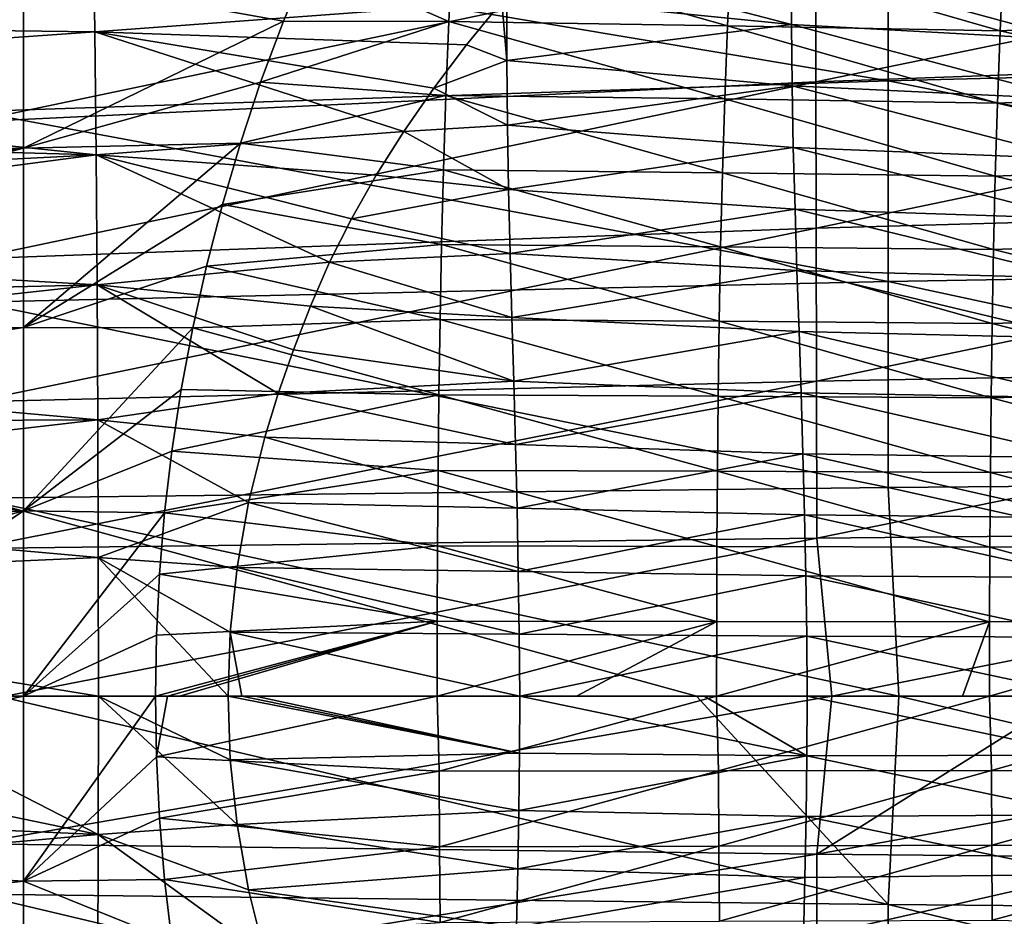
# Model space of a CAD drawing. Header units: metres. Extents: x -35 to 77, y -25 to 25.
# Tile 28 of 256: x -13.97 to -8.54, y -1.21 to 3.73. Entities that reach past the tile are written whole.
import ezdxf

# ---------------------------------------------------------------- set-up
doc = ezdxf.new("R2010")
doc.units = ezdxf.units.M
doc.layers.add('solid_500435', color=7, linetype='CONTINUOUS')

msp = doc.modelspace()

# ---------------------------------------------------------------- linework, layer by layer
at = {"layer": 'solid_500435'}
for points in [[(-9.176989, 4.454405, -9.019234), (-4.099682, 4.623542, -9.436322), (-4.10088, 3.518951, -9.904765)], [(-14.209548, 4.232292, -8.553936), (-9.176989, 4.454405, -9.019234), (-9.177979, 3.390145, -9.46858)], [(-9.177979, 3.390145, -9.46858), (-9.176989, 4.454405, -9.019234), (-4.10088, 3.518951, -9.904765)], [(-9.577161, 4.141045, -5.785618), (-9.576566, 3.383246, -6.251904), (-4.890035, 4.350053, -6.148957)], [(-9.576566, 3.383246, -6.251904), (-4.887813, 3.554099, -6.641375), (-4.890035, 4.350053, -6.148957)], [(-17.502775, 3.709978, 5.459572), (-17.565893, 4.078798, 5.162585), (-13.560609, 4.293499, 5.746766)], [(-17.502775, 3.709978, 5.459572), (-13.560609, 4.293499, 5.746766), (-13.550669, 3.660109, 6.202349)], [(-11.308173, 3.825625, 6.444935), (-13.550669, 3.660109, 6.202349), (-13.560609, 4.293499, 5.746766)], [(-14.208915, 3.221088, -8.978682), (-14.209548, 4.232292, -8.553936), (-9.177979, 3.390145, -9.46858)], [(-14.229111, 3.871733, -5.389048), (-14.228871, 3.163489, -5.82236), (-9.577161, 4.141045, -5.785618)], [(-14.228871, 3.163489, -5.82236), (-9.576566, 3.383246, -6.251904), (-9.577161, 4.141045, -5.785618)], [(-11.599308, 3.716199, 9.767041), (-11.579247, 4.121698, 9.587087), (-12.372024, 4.054027, 9.48806)], [(-10.064347, 3.692824, 10.138606), (-11.579247, 4.121698, 9.587087), (-11.599308, 3.716199, 9.767041)], [(-10.064347, 3.692824, 10.138606), (-10.045601, 4.093462, 9.952648), (-11.579247, 4.121698, 9.587087)], [(-8.561811, 3.664971, 10.64), (-10.045601, 4.093462, 9.952648), (-10.064347, 3.692824, 10.138606)], [(-8.561811, 3.664971, 10.64), (-8.544005, 4.059991, 10.451222), (-10.045601, 4.093462, 9.952648)], [(-12.511595, 3.718467, 9.61294), (-12.372024, 4.054027, 9.48806), (-13.944032, 3.97474, 9.289848)], [(-11.599308, 3.716199, 9.767041), (-12.372024, 4.054027, 9.48806), (-12.511595, 3.718467, 9.61294)], [(-9.71238, 3.699274, 6.832308), (-11.28091, 3.857492, 6.428246), (-11.100138, 4.0608, 6.317447)], [(-9.712506, 4.035176, 6.593899), (-9.71238, 3.699274, 6.832308), (-11.100138, 4.0608, 6.317447)], [(-8.167201, 3.614811, 7.319855), (-9.71238, 3.699274, 6.832308), (-9.712506, 4.035176, 6.593899)], [(-8.170445, 3.938376, 7.081144), (-8.167201, 3.614811, 7.319855), (-9.712506, 4.035176, 6.593899)], [(-7.09608, 3.737333, 11.222029), (-8.544005, 4.059991, 10.451222), (-8.561811, 3.664971, 10.64)], [(-13.944032, 3.97474, 9.289848), (-17.816704, 3.734182, 8.753455), (-17.790745, 3.334194, 8.924157)], [(-13.944032, 3.97474, 9.289848), (-17.790745, 3.334194, 8.924157), (-17.767891, 2.928682, 9.074652)], [(-13.943667, 3.019124, 9.661968), (-13.944032, 3.97474, 9.289848), (-17.767891, 2.928682, 9.074652)], [(-12.511595, 3.718467, 9.61294), (-13.944032, 3.97474, 9.289848), (-13.943667, 3.019124, 9.661968)], [(-11.280342, 3.501979, 6.648324), (-11.308173, 3.825625, 6.444935), (-11.28091, 3.857492, 6.428246)], [(-9.71238, 3.699274, 6.832308), (-11.280342, 3.501979, 6.648324), (-11.28091, 3.857492, 6.428246)], [(-11.308173, 3.825625, 6.444935), (-11.502402, 3.588531, 6.56351), (-13.550669, 3.660109, 6.202349)], [(-11.280342, 3.501979, 6.648324), (-11.502402, 3.588531, 6.56351), (-11.308173, 3.825625, 6.444935)], [(-17.45129, 3.385068, 5.687206), (-17.502775, 3.709978, 5.459572), (-13.550669, 3.660109, 6.202349)], [(-12.637176, 3.382447, 9.725804), (-12.511595, 3.718467, 9.61294), (-13.943667, 3.019124, 9.661968)], [(-11.599308, 3.716199, 9.767041), (-12.511595, 3.718467, 9.61294), (-12.637176, 3.382447, 9.725804)], [(-11.615876, 3.308587, 9.927579), (-11.599308, 3.716199, 9.767041), (-12.637176, 3.382447, 9.725804)], [(-10.079801, 3.289468, 10.304732), (-11.599308, 3.716199, 9.767041), (-11.615876, 3.308587, 9.927579)], [(-10.079801, 3.289468, 10.304732), (-10.064347, 3.692824, 10.138606), (-11.599308, 3.716199, 9.767041)], [(-9.71238, 3.699274, 6.832308), (-9.708435, 3.361126, 7.04912), (-11.280342, 3.501979, 6.648324)], [(-8.576571, 3.266539, 10.808935), (-10.064347, 3.692824, 10.138606), (-10.079801, 3.289468, 10.304732)], [(-8.576571, 3.266539, 10.808935), (-8.561811, 3.664971, 10.64), (-10.064347, 3.692824, 10.138606)], [(-8.160717, 3.288199, 7.537493), (-9.708435, 3.361126, 7.04912), (-9.71238, 3.699274, 6.832308)], [(-8.167201, 3.614811, 7.319855), (-8.160717, 3.288199, 7.537493), (-9.71238, 3.699274, 6.832308)], [(-7.111808, 3.333575, 11.400709), (-7.09608, 3.737333, 11.222029), (-8.561811, 3.664971, 10.64)], [(-17.45129, 3.385068, 5.687206), (-13.550669, 3.660109, 6.202349), (-13.542857, 2.981056, 6.58384)], [(-11.848624, 3.110307, 6.774446), (-13.542857, 2.981056, 6.58384), (-13.550669, 3.660109, 6.202349)], [(-11.682608, 3.349992, 6.673281), (-11.848624, 3.110307, 6.774446), (-13.550669, 3.660109, 6.202349)], [(-11.502402, 3.588531, 6.56351), (-11.682608, 3.349992, 6.673281), (-13.550669, 3.660109, 6.202349)], [(-7.111808, 3.333575, 11.400709), (-8.561811, 3.664971, 10.64), (-8.576571, 3.266539, 10.808935)], [(-11.280342, 3.501979, 6.648324), (-11.682608, 3.349992, 6.673281), (-11.502402, 3.588531, 6.56351)], [(-9.576566, 3.383246, -6.251904), (-9.575251, 2.577044, -6.621573), (-4.887813, 3.554099, -6.641375)], [(-9.575251, 2.577044, -6.621573), (-4.885661, 2.707593, -7.0313), (-4.887813, 3.554099, -6.641375)], [(-11.280342, 3.501979, 6.648324), (-11.276822, 3.146119, 6.846011), (-11.682608, 3.349992, 6.673281)], [(-9.708435, 3.361126, 7.04912), (-11.276822, 3.146119, 6.846011), (-11.280342, 3.501979, 6.648324)], [(-9.177979, 3.390145, -9.46858), (-4.10088, 3.518951, -9.904765), (-4.101542, 2.370153, -10.243403)], [(-17.408384, 3.086179, 5.871634), (-17.45129, 3.385068, 5.687206), (-13.542857, 2.981056, 6.58384)], [(-14.228871, 3.163489, -5.82236), (-14.227513, 2.409623, -6.166203), (-9.576566, 3.383246, -6.251904)], [(-14.227513, 2.409623, -6.166203), (-9.575251, 2.577044, -6.621573), (-9.576566, 3.383246, -6.251904)], [(-14.208915, 3.221088, -8.978682), (-9.177979, 3.390145, -9.46858), (-9.178205, 2.283305, -9.79373)], [(-12.748979, 3.045362, 9.827317), (-12.637176, 3.382447, 9.725804), (-13.943667, 3.019124, 9.661968)], [(-11.615876, 3.308587, 9.927579), (-12.637176, 3.382447, 9.725804), (-12.748979, 3.045362, 9.827317)], [(-9.178205, 2.283305, -9.79373), (-9.177979, 3.390145, -9.46858), (-4.101542, 2.370153, -10.243403)], [(-11.276822, 3.146119, 6.846011), (-11.848624, 3.110307, 6.774446), (-11.682608, 3.349992, 6.673281)], [(-9.708435, 3.361126, 7.04912), (-9.701455, 3.022001, 7.244163), (-11.276822, 3.146119, 6.846011)], [(-8.151726, 2.959732, 7.733794), (-9.701455, 3.022001, 7.244163), (-9.708435, 3.361126, 7.04912)], [(-8.160717, 3.288199, 7.537493), (-8.151726, 2.959732, 7.733794), (-9.708435, 3.361126, 7.04912)], [(-7.124783, 2.925749, 11.558714), (-7.111808, 3.333575, 11.400709), (-8.576571, 3.266539, 10.808935)], [(-11.629326, 2.898945, 10.068896), (-11.615876, 3.308587, 9.927579), (-12.748979, 3.045362, 9.827317)], [(-10.092317, 2.883552, 10.451158), (-11.615876, 3.308587, 9.927579), (-11.629326, 2.898945, 10.068896)], [(-10.092317, 2.883552, 10.451158), (-10.079801, 3.289468, 10.304732), (-11.615876, 3.308587, 9.927579)], [(-8.588596, 2.864942, 10.95807), (-10.079801, 3.289468, 10.304732), (-10.092317, 2.883552, 10.451158)], [(-8.588596, 2.864942, 10.95807), (-8.576571, 3.266539, 10.808935), (-10.079801, 3.289468, 10.304732)], [(-7.124783, 2.925749, 11.558714), (-8.576571, 3.266539, 10.808935), (-8.588596, 2.864942, 10.95807)], [(-14.207793, 2.169402, -9.286191), (-14.208915, 3.221088, -8.978682), (-9.178205, 2.283305, -9.79373)], [(-11.848624, 3.110307, 6.774446), (-11.999956, 2.870054, 6.867097), (-13.542857, 2.981056, 6.58384)], [(-11.270406, 2.791249, 7.021054), (-11.999956, 2.870054, 6.867097), (-11.848624, 3.110307, 6.774446)], [(-11.276822, 3.146119, 6.846011), (-11.270406, 2.791249, 7.021054), (-11.848624, 3.110307, 6.774446)], [(-9.701455, 3.022001, 7.244163), (-11.270406, 2.791249, 7.021054), (-11.276822, 3.146119, 6.846011)], [(-17.37043, 2.788106, 6.033764), (-17.408384, 3.086179, 5.871634), (-13.542857, 2.981056, 6.58384)], [(-12.748979, 3.045362, 9.827317), (-13.943667, 3.019124, 9.661968), (-13.943915, 2.030576, 9.931062)], [(-12.848022, 2.707445, 9.917611), (-12.748979, 3.045362, 9.827317), (-13.943915, 2.030576, 9.931062)], [(-11.629326, 2.898945, 10.068896), (-12.748979, 3.045362, 9.827317), (-12.848022, 2.707445, 9.917611)], [(-13.943667, 3.019124, 9.661968), (-17.767891, 2.928682, 9.074652), (-17.747314, 2.499417, 9.210594)], [(-13.943667, 3.019124, 9.661968), (-17.747314, 2.499417, 9.210594), (-17.728354, 2.01884, 9.335674)], [(-13.943915, 2.030576, 9.931062), (-13.943667, 3.019124, 9.661968), (-17.728354, 2.01884, 9.335674)], [(-9.701455, 3.022001, 7.244163), (-9.692226, 2.683159, 7.417264), (-11.270406, 2.791249, 7.021054)], [(-8.14096, 2.630593, 7.908494), (-9.692226, 2.683159, 7.417264), (-9.701455, 3.022001, 7.244163)], [(-8.151726, 2.959732, 7.733794), (-8.14096, 2.630593, 7.908494), (-9.701455, 3.022001, 7.244163)], [(-17.336838, 2.483407, 6.178592), (-17.37043, 2.788106, 6.033764), (-13.542857, 2.981056, 6.58384)], [(-17.336838, 2.483407, 6.178592), (-13.542857, 2.981056, 6.58384), (-13.537271, 2.264833, 6.885324)], [(-12.256897, 2.389795, 7.027544), (-13.537271, 2.264833, 6.885324), (-13.542857, 2.981056, 6.58384)], [(-12.135764, 2.630072, 6.951305), (-12.256897, 2.389795, 7.027544), (-13.542857, 2.981056, 6.58384)], [(-11.999956, 2.870054, 6.867097), (-12.135764, 2.630072, 6.951305), (-13.542857, 2.981056, 6.58384)], [(-11.640033, 2.487355, 10.191191), (-11.629326, 2.898945, 10.068896), (-12.848022, 2.707445, 9.917611)], [(-10.102249, 2.475231, 10.578012), (-11.629326, 2.898945, 10.068896), (-11.640033, 2.487355, 10.191191)], [(-10.102249, 2.475231, 10.578012), (-10.092317, 2.883552, 10.451158), (-11.629326, 2.898945, 10.068896)], [(-8.598201, 2.460423, 11.087447), (-10.092317, 2.883552, 10.451158), (-10.102249, 2.475231, 10.578012)], [(-8.598201, 2.460423, 11.087447), (-8.588596, 2.864942, 10.95807), (-10.092317, 2.883552, 10.451158)], [(-7.135283, 2.514222, 11.695986), (-7.124783, 2.925749, 11.558714), (-8.588596, 2.864942, 10.95807)], [(-11.270406, 2.791249, 7.021054), (-12.135764, 2.630072, 6.951305), (-11.999956, 2.870054, 6.867097)], [(-7.135283, 2.514222, 11.695986), (-8.588596, 2.864942, 10.95807), (-8.598201, 2.460423, 11.087447)], [(-11.270406, 2.791249, 7.021054), (-11.26193, 2.438136, 7.173617), (-12.135764, 2.630072, 6.951305)], [(-9.692226, 2.683159, 7.417264), (-11.26193, 2.438136, 7.173617), (-11.270406, 2.791249, 7.021054)], [(-12.935491, 2.368527, 9.996857), (-12.848022, 2.707445, 9.917611), (-13.943915, 2.030576, 9.931062)], [(-11.640033, 2.487355, 10.191191), (-12.848022, 2.707445, 9.917611), (-12.935491, 2.368527, 9.996857)], [(-9.692226, 2.683159, 7.417264), (-9.681525, 2.345317, 7.568505), (-11.26193, 2.438136, 7.173617)], [(-8.129137, 2.301503, 8.061564), (-9.681525, 2.345317, 7.568505), (-9.692226, 2.683159, 7.417264)], [(-8.14096, 2.630593, 7.908494), (-8.129137, 2.301503, 8.061564), (-9.692226, 2.683159, 7.417264)], [(-9.575251, 2.577044, -6.621573), (-9.573683, 1.734636, -6.888746), (-4.885661, 2.707593, -7.0313)], [(-9.573683, 1.734636, -6.888746), (-4.88391, 1.823077, -7.312884), (-4.885661, 2.707593, -7.0313)], [(-11.26193, 2.438136, 7.173617), (-12.256897, 2.389795, 7.027544), (-12.135764, 2.630072, 6.951305)], [(-14.227513, 2.409623, -6.166203), (-14.22559, 1.621686, -6.414875), (-9.575251, 2.577044, -6.621573)], [(-14.22559, 1.621686, -6.414875), (-9.573683, 1.734636, -6.888746), (-9.575251, 2.577044, -6.621573)], [(-7.143588, 2.099361, 11.812472), (-7.135283, 2.514222, 11.695986), (-8.598201, 2.460423, 11.087447)], [(-17.307722, 2.174866, 6.305128), (-17.336838, 2.483407, 6.178592), (-13.537271, 2.264833, 6.885324)], [(-11.648371, 2.0739, 10.29466), (-11.640033, 2.487355, 10.191191), (-12.935491, 2.368527, 9.996857)], [(-10.109955, 2.064664, 10.685424), (-11.640033, 2.487355, 10.191191), (-11.648371, 2.0739, 10.29466)], [(-10.109955, 2.064664, 10.685424), (-10.102249, 2.475231, 10.578012), (-11.640033, 2.487355, 10.191191)], [(-8.605699, 2.053229, 11.197113), (-10.102249, 2.475231, 10.578012), (-10.109955, 2.064664, 10.685424)], [(-8.605699, 2.053229, 11.197113), (-8.598201, 2.460423, 11.087447), (-10.102249, 2.475231, 10.578012)], [(-7.143588, 2.099361, 11.812472), (-8.598201, 2.460423, 11.087447), (-8.605699, 2.053229, 11.197113)], [(-12.256897, 2.389795, 7.027544), (-12.363102, 2.148737, 7.096365), (-13.537271, 2.264833, 6.885324)], [(-11.252228, 2.086425, 7.304361), (-12.363102, 2.148737, 7.096365), (-12.256897, 2.389795, 7.027544)], [(-11.26193, 2.438136, 7.173617), (-11.252228, 2.086425, 7.304361), (-12.256897, 2.389795, 7.027544)], [(-9.681525, 2.345317, 7.568505), (-11.252228, 2.086425, 7.304361), (-11.26193, 2.438136, 7.173617)], [(-13.011115, 2.029071, 10.065197), (-12.935491, 2.368527, 9.996857), (-13.943915, 2.030576, 9.931062)], [(-11.648371, 2.0739, 10.29466), (-12.935491, 2.368527, 9.996857), (-13.011115, 2.029071, 10.065197)], [(-9.681525, 2.345317, 7.568505), (-9.670116, 2.008217, 7.69842), (-11.252228, 2.086425, 7.304361)], [(-8.116955, 1.972332, 8.193401), (-9.670116, 2.008217, 7.69842), (-9.681525, 2.345317, 7.568505)], [(-8.129137, 2.301503, 8.061564), (-8.116955, 1.972332, 8.193401), (-9.681525, 2.345317, 7.568505)], [(-9.178205, 2.283305, -9.79373), (-4.101542, 2.370153, -10.243403), (-4.101823, 1.192151, -10.44893)], [(-14.207793, 2.169402, -9.286191), (-9.178205, 2.283305, -9.79373), (-9.17805, 1.148401, -9.991255)], [(-9.17805, 1.148401, -9.991255), (-9.178205, 2.283305, -9.79373), (-4.101823, 1.192151, -10.44893)], [(-17.282881, 1.856205, 6.415956), (-17.307722, 2.174866, 6.305128), (-13.537271, 2.264833, 6.885324)], [(-17.282881, 1.856205, 6.415956), (-13.537271, 2.264833, 6.885324), (-13.533767, 1.521497, 7.102916)], [(-12.540629, 1.666803, 7.210638), (-13.533767, 1.521497, 7.102916), (-13.537271, 2.264833, 6.885324)], [(-12.456807, 1.907559, 7.157478), (-12.540629, 1.666803, 7.210638), (-13.537271, 2.264833, 6.885324)], [(-12.363102, 2.148737, 7.096365), (-12.456807, 1.907559, 7.157478), (-13.537271, 2.264833, 6.885324)], [(-14.20672, 1.091076, -9.473096), (-14.207793, 2.169402, -9.286191), (-9.17805, 1.148401, -9.991255)], [(-11.24213, 1.73564, 7.414002), (-12.456807, 1.907559, 7.157478), (-12.363102, 2.148737, 7.096365)], [(-11.252228, 2.086425, 7.304361), (-11.24213, 1.73564, 7.414002), (-12.363102, 2.148737, 7.096365)], [(-11.654687, 1.658799, 10.379458), (-11.648371, 2.0739, 10.29466), (-13.011115, 2.029071, 10.065197)], [(-10.115767, 1.652102, 10.773498), (-11.648371, 2.0739, 10.29466), (-11.654687, 1.658799, 10.379458)], [(-10.115767, 1.652102, 10.773498), (-10.109955, 2.064664, 10.685424), (-11.648371, 2.0739, 10.29466)], [(-9.670116, 2.008217, 7.69842), (-11.24213, 1.73564, 7.414002), (-11.252228, 2.086425, 7.304361)], [(-8.611387, 1.643686, 11.28709), (-10.109955, 2.064664, 10.685424), (-10.115767, 1.652102, 10.773498)], [(-8.611387, 1.643686, 11.28709), (-8.605699, 2.053229, 11.197113), (-10.109955, 2.064664, 10.685424)], [(-7.149964, 1.681587, 11.90811), (-7.143588, 2.099361, 11.812472), (-8.605699, 2.053229, 11.197113)], [(-13.943915, 2.030576, 9.931062), (-17.728354, 2.01884, 9.335674), (-17.711422, 1.459423, 9.446687)], [(-13.944366, 1.020424, 10.094463), (-13.943915, 2.030576, 9.931062), (-17.711422, 1.459423, 9.446687)], [(-13.011115, 2.029071, 10.065197), (-13.943915, 2.030576, 9.931062), (-13.944366, 1.020424, 10.094463)], [(-13.075094, 1.689311, 10.122755), (-13.011115, 2.029071, 10.065197), (-13.944366, 1.020424, 10.094463)], [(-11.654687, 1.658799, 10.379458), (-13.011115, 2.029071, 10.065197), (-13.075094, 1.689311, 10.122755)], [(-9.670116, 2.008217, 7.69842), (-9.658764, 1.671499, 7.807592), (-11.24213, 1.73564, 7.414002)], [(-8.105107, 1.642857, 8.304447), (-9.658764, 1.671499, 7.807592), (-9.670116, 2.008217, 7.69842)], [(-8.116955, 1.972332, 8.193401), (-8.105107, 1.642857, 8.304447), (-9.670116, 2.008217, 7.69842)], [(-7.149964, 1.681587, 11.90811), (-8.605699, 2.053229, 11.197113), (-8.611387, 1.643686, 11.28709)], [(-11.24213, 1.73564, 7.414002), (-12.540629, 1.666803, 7.210638), (-12.456807, 1.907559, 7.157478)], [(-17.260557, 1.504563, 6.516403), (-17.282881, 1.856205, 6.415956), (-13.533767, 1.521497, 7.102916)], [(-9.573683, 1.734636, -6.888746), (-9.572367, 0.870651, -7.050745), (-4.88391, 1.823077, -7.312884)], [(-9.572367, 0.870651, -7.050745), (-4.88274, 0.915479, -7.483496), (-4.88391, 1.823077, -7.312884)], [(-14.22559, 1.621686, -6.414875), (-14.223862, 0.813708, -6.565746), (-9.573683, 1.734636, -6.888746)], [(-14.223862, 0.813708, -6.565746), (-9.572367, 0.870651, -7.050745), (-9.573683, 1.734636, -6.888746)], [(-13.127208, 1.349663, 10.169657), (-13.075094, 1.689311, 10.122755), (-13.944366, 1.020424, 10.094463)], [(-11.654687, 1.658799, 10.379458), (-13.075094, 1.689311, 10.122755), (-13.127208, 1.349663, 10.169657)], [(-11.24213, 1.73564, 7.414002), (-11.23247, 1.385304, 7.503255), (-12.540629, 1.666803, 7.210638)], [(-9.658764, 1.671499, 7.807592), (-11.23247, 1.385304, 7.503255), (-11.24213, 1.73564, 7.414002)], [(-12.540629, 1.666803, 7.210638), (-12.61375, 1.426407, 7.256239), (-13.533767, 1.521497, 7.102916)], [(-11.659201, 1.242875, 10.445559), (-11.654687, 1.658799, 10.379458), (-13.127208, 1.349663, 10.169657)], [(-11.23247, 1.385304, 7.503255), (-12.61375, 1.426407, 7.256239), (-12.540629, 1.666803, 7.210638)], [(-10.119908, 1.238355, 10.842185), (-11.654687, 1.658799, 10.379458), (-11.659201, 1.242875, 10.445559)], [(-10.119908, 1.238355, 10.842185), (-10.115767, 1.652102, 10.773498), (-11.654687, 1.658799, 10.379458)], [(-9.658764, 1.671499, 7.807592), (-9.64823, 1.334802, 7.896604), (-11.23247, 1.385304, 7.503255)], [(-8.615469, 1.232606, 11.357297), (-10.115767, 1.652102, 10.773498), (-10.119908, 1.238355, 10.842185)], [(-8.615469, 1.232606, 11.357297), (-8.611387, 1.643686, 11.28709), (-10.115767, 1.652102, 10.773498)], [(-8.094285, 1.312858, 8.395144), (-9.64823, 1.334802, 7.896604), (-9.658764, 1.671499, 7.807592)], [(-8.105107, 1.642857, 8.304447), (-8.094285, 1.312858, 8.395144), (-9.658764, 1.671499, 7.807592)], [(-7.154607, 1.261738, 11.982771), (-8.611387, 1.643686, 11.28709), (-8.615469, 1.232606, 11.357297)], [(-7.154607, 1.261738, 11.982771), (-7.149964, 1.681587, 11.90811), (-8.611387, 1.643686, 11.28709)], [(-17.24033, 1.093749, 6.606266), (-17.260557, 1.504563, 6.516403), (-13.533767, 1.521497, 7.102916)], [(-17.24033, 1.093749, 6.606266), (-13.533767, 1.521497, 7.102916), (-13.531957, 0.762658, 7.234765)], [(-12.703802, 1.066577, 7.310816), (-13.531957, 0.762658, 7.234765), (-13.533767, 1.521497, 7.102916)], [(-12.61375, 1.426407, 7.256239), (-12.703802, 1.066577, 7.310816), (-13.533767, 1.521497, 7.102916)], [(-13.944366, 1.020424, 10.094463), (-17.711422, 1.459423, 9.446687), (-17.698256, 0.794883, 9.531713)], [(-11.223969, 1.035373, 7.572663), (-12.703802, 1.066577, 7.310816), (-12.61375, 1.426407, 7.256239)], [(-11.23247, 1.385304, 7.503255), (-11.223969, 1.035373, 7.572663), (-12.61375, 1.426407, 7.256239)], [(-9.64823, 1.334802, 7.896604), (-11.223969, 1.035373, 7.572663), (-11.23247, 1.385304, 7.503255)], [(-13.167194, 1.010422, 10.206046), (-13.127208, 1.349663, 10.169657), (-13.944366, 1.020424, 10.094463)], [(-11.659201, 1.242875, 10.445559), (-13.127208, 1.349663, 10.169657), (-13.167194, 1.010422, 10.206046)], [(-9.64823, 1.334802, 7.896604), (-9.639175, 0.99816, 7.965888), (-11.223969, 1.035373, 7.572663)], [(-8.085096, 0.98246, 8.465809), (-9.639175, 0.99816, 7.965888), (-9.64823, 1.334802, 7.896604)], [(-8.094285, 1.312858, 8.395144), (-8.085096, 0.98246, 8.465809), (-9.64823, 1.334802, 7.896604)], [(-7.157681, 0.840841, 12.036299), (-7.154607, 1.261738, 11.982771), (-8.615469, 1.232606, 11.357297)], [(-11.662097, 0.827111, 10.492885), (-11.659201, 1.242875, 10.445559), (-13.167194, 1.010422, 10.206046)], [(-10.122561, 0.824423, 10.891386), (-11.659201, 1.242875, 10.445559), (-11.662097, 0.827111, 10.492885)], [(-10.122561, 0.824423, 10.891386), (-10.119908, 1.238355, 10.842185), (-11.659201, 1.242875, 10.445559)], [(-8.618114, 0.820975, 11.407607), (-10.119908, 1.238355, 10.842185), (-10.122561, 0.824423, 10.891386)], [(-8.618114, 0.820975, 11.407607), (-8.615469, 1.232606, 11.357297), (-10.119908, 1.238355, 10.842185)], [(-7.157681, 0.840841, 12.036299), (-8.615469, 1.232606, 11.357297), (-8.618114, 0.820975, 11.407607)], [(-14.20672, 1.091076, -9.473096), (-9.17805, 1.148401, -9.991255), (-9.119394, 0, -10.06352)], [(-9.17805, 1.148401, -9.991255), (-4.101823, 1.192151, -10.44893), (-4.008739, 0, -10.525975)], [(-9.17805, 1.148401, -9.991255), (-4.008739, 0, -10.525975), (-9.119394, 0, -10.06352)], [(-17.223694, 0.599491, 6.676599), (-17.24033, 1.093749, 6.606266), (-13.531957, 0.762658, 7.234765)], [(-14.20672, 1.091076, -9.473096), (-9.119394, 0, -10.06352), (-10.235015, 0, -9.953591)], [(-14.20672, 1.091076, -9.473096), (-10.235015, 0, -9.953591), (-14.084503, 0, -9.549528)], [(-12.703802, 1.066577, 7.310816), (-12.76747, 0.708054, 7.349567), (-13.531957, 0.762658, 7.234765)], [(-11.217055, 0.686967, 7.622309), (-12.76747, 0.708054, 7.349567), (-12.703802, 1.066577, 7.310816)], [(-11.223969, 1.035373, 7.572663), (-11.217055, 0.686967, 7.622309), (-12.703802, 1.066577, 7.310816)], [(-9.639175, 0.99816, 7.965888), (-11.217055, 0.686967, 7.622309), (-11.223969, 1.035373, 7.572663)], [(-13.944366, 1.020424, 10.094463), (-17.698256, 0.794883, 9.531713), (-17.692617, 0, 9.567602)], [(-13.944366, 1.020424, 10.094463), (-17.692617, 0, 9.567602), (-15.456718, 0, 9.924948)], [(-13.944366, 1.020424, 10.094463), (-15.456718, 0, 9.924948), (-13.944546, 0, 10.149529)], [(-13.167194, 1.010422, 10.206046), (-13.944366, 1.020424, 10.094463), (-13.944546, 0, 10.149529)], [(-13.195382, 0.672101, 10.231959), (-13.167194, 1.010422, 10.206046), (-13.944546, 0, 10.149529)], [(-11.662097, 0.827111, 10.492885), (-13.167194, 1.010422, 10.206046), (-13.195382, 0.672101, 10.231959)], [(-9.639175, 0.99816, 7.965888), (-9.632, 0.662649, 8.015479), (-11.217055, 0.686967, 7.622309)], [(-8.07791, 0.652715, 8.516429), (-9.632, 0.662649, 8.015479), (-9.639175, 0.99816, 7.965888)], [(-8.085096, 0.98246, 8.465809), (-8.07791, 0.652715, 8.516429), (-9.639175, 0.99816, 7.965888)], [(-14.223862, 0.813708, -6.565746), (-14.04512, 0, -6.636281), (-9.572367, 0.870651, -7.050745)], [(-14.04512, 0, -6.636281), (-9.489558, 0, -7.113393), (-9.572367, 0.870651, -7.050745)], [(-9.572367, 0.870651, -7.050745), (-9.489558, 0, -7.113393), (-4.88274, 0.915479, -7.483496)], [(-9.489558, 0, -7.113393), (-8.183561, 0, -7.240184), (-4.88274, 0.915479, -7.483496)], [(-11.663564, 0.412494, 10.521358), (-11.662097, 0.827111, 10.492885), (-13.195382, 0.672101, 10.231959)], [(-10.123908, 0.41131, 10.921), (-11.662097, 0.827111, 10.492885), (-11.663564, 0.412494, 10.521358)], [(-10.123908, 0.41131, 10.921), (-10.122561, 0.824423, 10.891386), (-11.662097, 0.827111, 10.492885)], [(-8.619493, 0.40978, 11.437899), (-10.122561, 0.824423, 10.891386), (-10.123908, 0.41131, 10.921)], [(-8.619493, 0.40978, 11.437899), (-8.618114, 0.820975, 11.407607), (-10.122561, 0.824423, 10.891386)], [(-7.159346, 0.419925, 12.068537), (-8.618114, 0.820975, 11.407607), (-8.619493, 0.40978, 11.437899)], [(-7.159346, 0.419925, 12.068537), (-7.157681, 0.840841, 12.036299), (-8.618114, 0.820975, 11.407607)], [(-17.223694, 0.599491, 6.676599), (-13.531957, 0.762658, 7.234765), (-13.531379, 0, 7.279116)], [(-12.816225, 0, 7.380509), (-13.531379, 0, 7.279116), (-13.531957, 0.762658, 7.234765)], [(-12.804793, 0.352098, 7.372724), (-12.816225, 0, 7.380509), (-13.531957, 0.762658, 7.234765)], [(-12.76747, 0.708054, 7.349567), (-12.804793, 0.352098, 7.372724), (-13.531957, 0.762658, 7.234765)], [(-11.21211, 0.341406, 7.652196), (-12.804793, 0.352098, 7.372724), (-12.76747, 0.708054, 7.349567)], [(-11.217055, 0.686967, 7.622309), (-11.21211, 0.341406, 7.652196), (-12.76747, 0.708054, 7.349567)], [(-13.212053, 0.335227, 10.247455), (-13.195382, 0.672101, 10.231959), (-13.944546, 0, 10.149529)], [(-11.663564, 0.412494, 10.521358), (-13.195382, 0.672101, 10.231959), (-13.212053, 0.335227, 10.247455)], [(-9.632, 0.662649, 8.015479), (-11.21211, 0.341406, 7.652196), (-11.217055, 0.686967, 7.622309)], [(-9.632, 0.662649, 8.015479), (-9.627058, 0.329516, 8.045348), (-11.21211, 0.341406, 7.652196)], [(-8.07306, 0.324831, 8.546936), (-9.627058, 0.329516, 8.045348), (-9.632, 0.662649, 8.015479)], [(-8.07791, 0.652715, 8.516429), (-8.07306, 0.324831, 8.546936), (-9.632, 0.662649, 8.015479)], [(-17.223694, 0.599491, 6.676599), (-13.531379, 0, 7.279116), (-15.017967, 0, 7.058334)], [(-11.663564, 0.412494, 10.521358), (-13.217093, 0, 10.252667), (-13.150984, -0.000001, 10.262006)], [(-11.663564, 0.412494, 10.521358), (-13.212053, 0.335227, 10.247455), (-13.217093, 0, 10.252667)], [(-11.663564, 0.412494, 10.521358), (-13.150984, -0.000001, 10.262006), (-13.084917, 0.000002, 10.27156)], [(-11.663564, 0.412494, 10.521358), (-13.084917, 0.000002, 10.27156), (-11.663785, -0.000009, 10.530905)], [(-10.123908, 0.41131, 10.921), (-11.663564, 0.412494, 10.521358), (-11.663785, -0.000009, 10.530905)], [(-10.123908, 0.41131, 10.921), (-11.663785, -0.000009, 10.530905), (-10.896419, -0.000006, 10.714458)], [(-10.123908, 0.41131, 10.921), (-10.896419, -0.000006, 10.714458), (-10.124132, -0.000002, 10.930926)], [(-8.619493, 0.40978, 11.437899), (-10.123908, 0.41131, 10.921), (-10.124132, -0.000002, 10.930926)], [(-8.619493, 0.40978, 11.437899), (-10.124132, -0.000002, 10.930926), (-8.768495, 0.000003, 11.391098)], [(-8.619493, 0.40978, 11.437899), (-8.768495, 0.000003, 11.391098), (-8.619773, 0.000004, 11.448046)], [(-7.159346, 0.419925, 12.068537), (-8.619493, 0.40978, 11.437899), (-8.619773, 0.000004, 11.448046)], [(-7.159346, 0.419925, 12.068537), (-8.619773, 0.000004, 11.448046), (-7.159766, 0.000002, 12.079329)], [(-13.212053, 0.335227, 10.247455), (-13.944546, 0, 10.149529), (-13.217093, 0, 10.252667)], [(-12.740746, 0, 7.39117), (-12.816225, 0, 7.380509), (-12.804793, 0.352098, 7.372724)], [(-11.209533, -0.000015, 7.662323), (-12.740746, 0, 7.39117), (-12.804793, 0.352098, 7.372724)], [(-11.21211, 0.341406, 7.652196), (-11.209533, -0.000015, 7.662323), (-12.804793, 0.352098, 7.372724)], [(-9.627058, 0.329516, 8.045348), (-11.209533, -0.000015, 7.662323), (-11.21211, 0.341406, 7.652196)], [(-9.627058, 0.329516, 8.045348), (-9.624681, -0.000007, 8.055471), (-11.209533, -0.000015, 7.662323)], [(-8.070796, 0.000003, 8.557293), (-9.624681, -0.000007, 8.055471), (-9.627058, 0.329516, 8.045348)], [(-8.07306, 0.324831, 8.546936), (-8.070796, 0.000003, 8.557293), (-9.627058, 0.329516, 8.045348)], [(-17.698256, -0.794883, 9.531713), (-13.944546, 0, 10.149529), (-15.456718, 0, 9.924948)], [(-17.698256, -0.794883, 9.531713), (-13.944366, -1.020424, 10.094463), (-13.944546, 0, 10.149529)], [(-13.531957, -0.762658, 7.234765), (-17.223694, -0.599491, 6.676599), (-17.216028, 0, 6.707034)], [(-13.531957, -0.762658, 7.234765), (-17.216028, 0, 6.707034), (-15.017967, 0, 7.058334)], [(-13.531957, -0.762658, 7.234765), (-15.017967, 0, 7.058334), (-13.531379, 0, 7.279116)], [(-14.223862, -0.813708, -6.565746), (-9.489558, 0, -7.113393), (-14.04512, 0, -6.636281)], [(-14.20672, -1.091076, -9.473096), (-14.084503, 0, -9.549528), (-9.17805, -1.148401, -9.991255)], [(-14.084503, 0, -9.549528), (-10.235015, 0, -9.953591), (-9.17805, -1.148401, -9.991255)], [(-13.217093, 0, 10.252667), (-13.944546, 0, 10.149529), (-13.944366, -1.020424, 10.094463)], [(-12.76747, -0.708054, 7.349567), (-13.531957, -0.762658, 7.234765), (-13.531379, 0, 7.279116)], [(-12.804793, -0.352098, 7.372724), (-13.531379, 0, 7.279116), (-12.816225, 0, 7.380509)], [(-12.804793, -0.352098, 7.372724), (-12.76747, -0.708054, 7.349567), (-13.531379, 0, 7.279116)], [(-11.663785, -0.000009, 10.530905), (-13.084917, 0.000002, 10.27156), (-13.150984, -0.000001, 10.262006)], [(-11.211008, -0.31375, 7.653912), (-12.816225, 0, 7.380509), (-12.740746, 0, 7.39117)], [(-11.211008, -0.31375, 7.653912), (-12.804793, -0.352098, 7.372724), (-12.816225, 0, 7.380509)], [(-11.209533, -0.000015, 7.662323), (-12.66538, -0.000002, 7.402067), (-12.740746, 0, 7.39117)], [(-11.211008, -0.31375, 7.653912), (-12.740746, 0, 7.39117), (-12.66538, -0.000002, 7.402067)], [(-8.619773, 0.000004, 11.448046), (-10.124132, -0.000002, 10.930926), (-10.113254, -0.41207, 10.924174)], [(-8.619773, 0.000004, 11.448046), (-8.768495, 0.000003, 11.391098), (-10.124132, -0.000002, 10.930926)], [(-8.609117, -0.410329, 11.441892), (-8.619773, 0.000004, 11.448046), (-10.113254, -0.41207, 10.924174)], [(-8.072603, -0.325192, 8.54708), (-9.624681, -0.000007, 8.055471), (-8.070796, 0.000003, 8.557293)], [(-7.159766, 0.000002, 12.079329), (-8.619773, 0.000004, 11.448046), (-8.609117, -0.410329, 11.441892)], [(-7.149312, -0.420394, 12.073322), (-7.159766, 0.000002, 12.079329), (-8.609117, -0.410329, 11.441892)], [(-14.223862, -0.813708, -6.565746), (-9.572367, -0.870651, -7.050745), (-9.489558, 0, -7.113393)], [(-13.212053, -0.335227, 10.247455), (-13.217093, 0, 10.252667), (-13.944366, -1.020424, 10.094463)], [(-13.150984, -0.000001, 10.262006), (-13.217093, 0, 10.252667), (-13.212053, -0.335227, 10.247455)], [(-11.663785, -0.000009, 10.530905), (-13.150984, -0.000001, 10.262006), (-13.212053, -0.335227, 10.247455)], [(-11.652693, -0.413918, 10.523673), (-11.663785, -0.000009, 10.530905), (-13.212053, -0.335227, 10.247455)], [(-11.211008, -0.31375, 7.653912), (-12.66538, -0.000002, 7.402067), (-11.209533, -0.000015, 7.662323)], [(-10.124132, -0.000002, 10.930926), (-11.663785, -0.000009, 10.530905), (-11.652693, -0.413918, 10.523673)], [(-10.124132, -0.000002, 10.930926), (-10.896419, -0.000006, 10.714458), (-11.663785, -0.000009, 10.530905)], [(-10.113254, -0.41207, 10.924174), (-10.124132, -0.000002, 10.930926), (-11.652693, -0.413918, 10.523673)], [(-9.626475, -0.330072, 8.045483), (-11.211008, -0.31375, 7.653912), (-11.209533, -0.000015, 7.662323)], [(-9.624681, -0.000007, 8.055471), (-10.192707, -0.000011, 7.901122), (-11.209533, -0.000015, 7.662323)], [(-9.626475, -0.330072, 8.045483), (-11.209533, -0.000015, 7.662323), (-10.192707, -0.000011, 7.901122)], [(-10.235015, 0, -9.953591), (-9.119394, 0, -10.06352), (-9.17805, -1.148401, -9.991255)], [(-9.626475, -0.330072, 8.045483), (-10.192707, -0.000011, 7.901122), (-9.624681, -0.000007, 8.055471)], [(-8.072603, -0.325192, 8.54708), (-9.626475, -0.330072, 8.045483), (-9.624681, -0.000007, 8.055471)], [(-9.572367, -0.870651, -7.050745), (-4.719772, 0, -7.554943), (-8.183561, 0, -7.240184)], [(-9.572367, -0.870651, -7.050745), (-4.88274, -0.915479, -7.483496), (-4.719772, 0, -7.554943)], [(-9.572367, -0.870651, -7.050745), (-8.183561, 0, -7.240184), (-9.489558, 0, -7.113393)], [(-9.17805, -1.148401, -9.991255), (-9.119394, 0, -10.06352), (-4.101823, -1.192151, -10.44893)], [(-9.119394, 0, -10.06352), (-4.008739, 0, -10.525975), (-4.101823, -1.192151, -10.44893)], [(-11.211008, -0.31375, 7.653912), (-11.214516, -0.631074, 7.628794), (-12.804793, -0.352098, 7.372724)], [(-9.626475, -0.330072, 8.045483), (-11.214516, -0.631074, 7.628794), (-11.211008, -0.31375, 7.653912)], [(-8.072603, -0.325192, 8.54708), (-8.077003, -0.653447, 8.51667), (-9.626475, -0.330072, 8.045483)], [(-13.195382, -0.672101, 10.231959), (-13.212053, -0.335227, 10.247455), (-13.944366, -1.020424, 10.094463)], [(-11.652693, -0.413918, 10.523673), (-13.212053, -0.335227, 10.247455), (-13.195382, -0.672101, 10.231959)], [(-11.214516, -0.631074, 7.628794), (-12.76747, -0.708054, 7.349567), (-12.804793, -0.352098, 7.372724)], [(-9.626475, -0.330072, 8.045483), (-9.630842, -0.663749, 8.015682), (-11.214516, -0.631074, 7.628794)], [(-8.077003, -0.653447, 8.51667), (-9.630842, -0.663749, 8.015682), (-9.626475, -0.330072, 8.045483)], [(-11.651216, -0.829967, 10.494993), (-11.652693, -0.413918, 10.523673), (-13.195382, -0.672101, 10.231959)], [(-10.113254, -0.41207, 10.924174), (-11.652693, -0.413918, 10.523673), (-11.651216, -0.829967, 10.494993)], [(-10.1119, -0.825946, 10.894444), (-10.113254, -0.41207, 10.924174), (-11.651216, -0.829967, 10.494993)], [(-8.609117, -0.410329, 11.441892), (-10.113254, -0.41207, 10.924174), (-10.1119, -0.825946, 10.894444)], [(-8.607733, -0.822072, 11.411515), (-8.609117, -0.410329, 11.441892), (-10.1119, -0.825946, 10.894444)], [(-7.149312, -0.420394, 12.073322), (-8.609117, -0.410329, 11.441892), (-8.607733, -0.822072, 11.411515)], [(-7.14764, -0.841779, 12.041011), (-7.149312, -0.420394, 12.073322), (-8.607733, -0.822072, 11.411515)], [(-13.531957, -0.762658, 7.234765), (-17.24033, -1.093749, 6.606266), (-17.223694, -0.599491, 6.676599)], [(-11.214516, -0.631074, 7.628794), (-11.219739, -0.950969, 7.586973), (-12.76747, -0.708054, 7.349567)], [(-9.630842, -0.663749, 8.015682), (-11.219739, -0.950969, 7.586973), (-11.214516, -0.631074, 7.628794)], [(-13.167194, -1.010422, 10.206046), (-13.195382, -0.672101, 10.231959), (-13.944366, -1.020424, 10.094463)], [(-11.651216, -0.829967, 10.494993), (-13.195382, -0.672101, 10.231959), (-13.167194, -1.010422, 10.206046)], [(-9.630842, -0.663749, 8.015682), (-9.637449, -0.999801, 7.966095), (-11.219739, -0.950969, 7.586973)], [(-8.083742, -0.983562, 8.466103), (-9.637449, -0.999801, 7.966095), (-9.630842, -0.663749, 8.015682)], [(-8.077003, -0.653447, 8.51667), (-8.083742, -0.983562, 8.466103), (-9.630842, -0.663749, 8.015682)], [(-12.76747, -0.708054, 7.349567), (-12.703802, -1.066577, 7.310816), (-13.531957, -0.762658, 7.234765)], [(-11.219739, -0.950969, 7.586973), (-12.703802, -1.066577, 7.310816), (-12.76747, -0.708054, 7.349567)], [(-17.698256, -0.794883, 9.531713), (-17.711422, -1.459423, 9.446687), (-13.944366, -1.020424, 10.094463)], [(-13.531957, -0.762658, 7.234765), (-13.533767, -1.521497, 7.102916), (-17.24033, -1.093749, 6.606266)], [(-14.223862, -0.813708, -6.565746), (-14.22559, -1.621686, -6.414875), (-9.572367, -0.870651, -7.050745)], [(-12.61375, -1.426407, 7.256239), (-13.533767, -1.521497, 7.102916), (-13.531957, -0.762658, 7.234765)], [(-12.703802, -1.066577, 7.310816), (-12.61375, -1.426407, 7.256239), (-13.531957, -0.762658, 7.234765)], [(-11.648297, -1.247162, 10.447325), (-11.651216, -0.829967, 10.494993), (-13.167194, -1.010422, 10.206046)], [(-10.1119, -0.825946, 10.894444), (-11.651216, -0.829967, 10.494993), (-11.648297, -1.247162, 10.447325)], [(-10.109237, -1.240636, 10.845049), (-10.1119, -0.825946, 10.894444), (-11.648297, -1.247162, 10.447325)], [(-8.607733, -0.822072, 11.411515), (-10.1119, -0.825946, 10.894444), (-10.109237, -1.240636, 10.845049)], [(-8.605079, -1.234247, 11.361063), (-8.607733, -0.822072, 11.411515), (-10.109237, -1.240636, 10.845049)], [(-7.14764, -0.841779, 12.041011), (-8.607733, -0.822072, 11.411515), (-8.605079, -1.234247, 11.361063)], [(-7.144557, -1.263139, 11.987362), (-7.14764, -0.841779, 12.041011), (-8.605079, -1.234247, 11.361063)], [(-14.22559, -1.621686, -6.414875), (-9.573683, -1.734636, -6.888746), (-9.572367, -0.870651, -7.050745)], [(-9.572367, -0.870651, -7.050745), (-9.573683, -1.734636, -6.888746), (-4.88274, -0.915479, -7.483496)], [(-9.573683, -1.734636, -6.888746), (-4.88391, -1.823077, -7.312884), (-4.88274, -0.915479, -7.483496)], [(-11.219739, -0.950969, 7.586973), (-11.226383, -1.272408, 7.528445), (-12.703802, -1.066577, 7.310816)], [(-9.637449, -0.999801, 7.966095), (-11.226383, -1.272408, 7.528445), (-11.219739, -0.950969, 7.586973)], [(-17.711422, -1.459423, 9.446687), (-13.943915, -2.030576, 9.931062), (-13.944366, -1.020424, 10.094463)], [(-13.127208, -1.349663, 10.169657), (-13.167194, -1.010422, 10.206046), (-13.944366, -1.020424, 10.094463)], [(-13.127208, -1.349663, 10.169657), (-13.944366, -1.020424, 10.094463), (-13.943915, -2.030576, 9.931062)], [(-11.648297, -1.247162, 10.447325), (-13.167194, -1.010422, 10.206046), (-13.127208, -1.349663, 10.169657)], [(-9.637449, -0.999801, 7.966095), (-9.64594, -1.336974, 7.89675), (-11.226383, -1.272408, 7.528445)], [(-8.083742, -0.983562, 8.466103), (-9.64594, -1.336974, 7.89675), (-9.637449, -0.999801, 7.966095)], [(-8.083742, -0.983562, 8.466103), (-8.092488, -1.314325, 8.395443), (-9.64594, -1.336974, 7.89675)], [(-11.226383, -1.272408, 7.528445), (-12.61375, -1.426407, 7.256239), (-12.703802, -1.066577, 7.310816)], [(-13.533767, -1.521497, 7.102916), (-17.260557, -1.504563, 6.516403), (-17.24033, -1.093749, 6.606266)], [(-14.207793, -2.169402, -9.286191), (-14.20672, -1.091076, -9.473096), (-9.178205, -2.283305, -9.79373)], [(-14.20672, -1.091076, -9.473096), (-9.17805, -1.148401, -9.991255), (-9.178205, -2.283305, -9.79373)], [(-9.178205, -2.283305, -9.79373), (-9.17805, -1.148401, -9.991255), (-4.101542, -2.370153, -10.243403)], [(-9.17805, -1.148401, -9.991255), (-4.101823, -1.192151, -10.44893), (-4.101542, -2.370153, -10.243403)]]:
    msp.add_3dface(points, dxfattribs=at)

doc.saveas('drawing.dxf')
